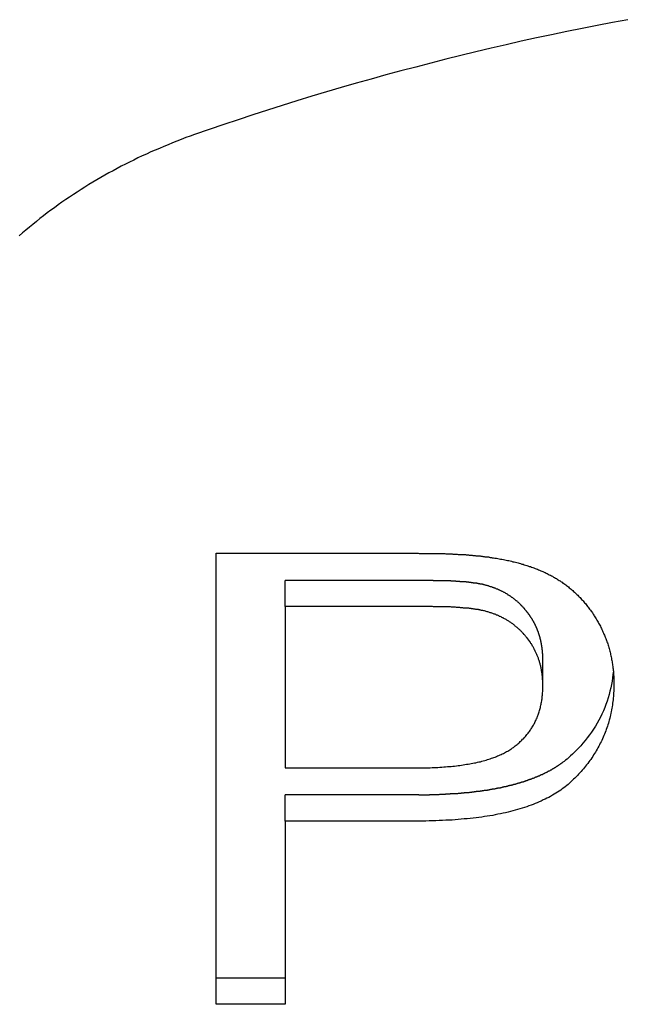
# Model space of a CAD drawing. Extents: x 1107 to 4046, y 937 to 3355.
# Tile 223 of 256: x 2182.56 to 2184.88, y 1794.43 to 1798.21. Entities that reach past the tile are written whole.
import ezdxf

# ---------------------------------------------------------------- set-up
doc = ezdxf.new("R2010")
doc.units = 0
doc.layers.add('KF_VIDA_L___C_REAR', color=7, linetype='CONTINUOUS')

# ---------------------------------------------------------------- blocks, each defined once
blk = doc.blocks.new('KF_VIDA_L___C_REAR')
at = {"layer": 'KF_VIDA_L___C_REAR'}
for p, q in [((-3.667683, 105.218515), (-3.667683, 106.950566)), ((-3.667683, 106.950566), (-2.91311, 106.950566)), ((-2.890244, 106.845941), (-3.402439, 106.845941)), ((-3.402439, 106.745941), (-3.402439, 106.845941)), ((-2.890244, 106.745941), (-3.402439, 106.745941)), ((-3.402439, 106.745941), (-3.402439, 106.126785)), ((-2.41311, 106.442304), (-2.41311, 106.542304)), ((-3.402439, 106.126785), (-2.885671, 106.126785)), ((-3.402439, 105.92216), (-3.402439, 106.02216)), ((-2.888719, 106.02216), (-3.402439, 106.02216)), ((-3.402439, 105.92216), (-3.402439, 105.218515)), ((-2.888719, 105.92216), (-3.402439, 105.92216)), ((-3.402439, 105.318515), (-3.667683, 105.318515)), ((-3.402439, 105.218515), (-3.667683, 105.218515))]:
    blk.add_line(p, q, dxfattribs=at)
for points in [[(-2.08672, 108.999, 0), (-2.14542, 108.988, 0), (-2.20405, 108.977, 0), (-2.26259, 108.965, 0), (-2.32106, 108.953, 0), (-2.37943, 108.941, 0), (-2.43773, 108.929, 0), (-2.49593, 108.916, 0), (-2.55405, 108.903, 0), (-2.61207, 108.889, 0), (-2.67, 108.875, 0), (-2.72784, 108.861, 0), (-2.78557, 108.847, 0), (-2.8432, 108.832, 0), (-2.90074, 108.817, 0), (-2.95816, 108.802, 0), (-3.01548, 108.787, 0), (-3.07269, 108.771, 0), (-3.1298, 108.755, 0), (-3.18678, 108.738, 0), (-3.24366, 108.722, 0), (-3.30041, 108.705, 0), (-3.35705, 108.687, 0), (-3.41356, 108.67, 0), (-3.46996, 108.652, 0), (-3.52622, 108.634, 0), (-3.58236, 108.615, 0), (-3.63837, 108.596, 0), (-3.69425, 108.577, 0), (-3.75, 108.558, 0)], [(-3.75, 108.558, 0), (-3.76715, 108.552, 0), (-3.78424, 108.546, 0), (-3.80126, 108.539, 0), (-3.81821, 108.533, 0), (-3.83509, 108.526, 0), (-3.8519, 108.519, 0), (-3.86863, 108.512, 0), (-3.88529, 108.505, 0), (-3.90188, 108.498, 0), (-3.91838, 108.491, 0), (-3.93481, 108.483, 0), (-3.95116, 108.476, 0), (-3.96742, 108.468, 0), (-3.98361, 108.46, 0), (-3.9997, 108.452, 0), (-4.01572, 108.444, 0), (-4.03164, 108.436, 0), (-4.04748, 108.428, 0), (-4.06322, 108.419, 0), (-4.07888, 108.411, 0), (-4.09444, 108.402, 0), (-4.10991, 108.393, 0), (-4.12528, 108.384, 0), (-4.14056, 108.375, 0), (-4.15574, 108.366, 0), (-4.17082, 108.356, 0), (-4.1858, 108.347, 0), (-4.20067, 108.337, 0), (-4.21545, 108.328, 0), (-4.23012, 108.318, 0), (-4.24468, 108.308, 0), (-4.25914, 108.298, 0), (-4.27348, 108.288, 0), (-4.28772, 108.277, 0), (-4.30185, 108.267, 0), (-4.31587, 108.257, 0), (-4.32977, 108.246, 0), (-4.34356, 108.235, 0), (-4.35723, 108.224, 0), (-4.37079, 108.213, 0), (-4.38423, 108.202, 0), (-4.39755, 108.191, 0), (-4.41075, 108.18, 0), (-4.42383, 108.169, 0)], [(-2.91311, 106.951, 0), (-2.90892, 106.951, 0), (-2.90474, 106.951, 0), (-2.90059, 106.951, 0), (-2.89646, 106.951, 0), (-2.89235, 106.951, 0), (-2.88826, 106.95, 0), (-2.88419, 106.95, 0), (-2.88015, 106.95, 0), (-2.87612, 106.95, 0), (-2.87212, 106.95, 0), (-2.86813, 106.95, 0), (-2.86417, 106.95, 0), (-2.86023, 106.95, 0), (-2.8563, 106.95, 0), (-2.8524, 106.95, 0), (-2.84852, 106.95, 0), (-2.84467, 106.95, 0), (-2.84083, 106.95, 0), (-2.83701, 106.95, 0), (-2.83322, 106.95, 0), (-2.82944, 106.95, 0), (-2.82569, 106.95, 0), (-2.82195, 106.95, 0), (-2.81824, 106.949, 0), (-2.81455, 106.949, 0), (-2.81088, 106.949, 0), (-2.80723, 106.949, 0), (-2.8036, 106.949, 0), (-2.8, 106.949, 0), (-2.79641, 106.949, 0), (-2.79285, 106.949, 0), (-2.7893, 106.949, 0), (-2.78578, 106.948, 0), (-2.78228, 106.948, 0), (-2.77879, 106.948, 0), (-2.77533, 106.948, 0), (-2.77189, 106.948, 0), (-2.76848, 106.948, 0), (-2.76508, 106.948, 0), (-2.7617, 106.948, 0), (-2.75835, 106.947, 0), (-2.75501, 106.947, 0), (-2.7517, 106.947, 0), (-2.7484, 106.947, 0), (-2.74513, 106.947, 0), (-2.74188, 106.947, 0), (-2.73865, 106.946, 0), (-2.73544, 106.946, 0), (-2.73225, 106.946, 0), (-2.72908, 106.946, 0), (-2.72594, 106.946, 0), (-2.72281, 106.945, 0), (-2.71971, 106.945, 0), (-2.71662, 106.945, 0), (-2.71356, 106.945, 0), (-2.71052, 106.945, 0), (-2.7075, 106.944, 0), (-2.7045, 106.944, 0), (-2.70152, 106.944, 0), (-2.69856, 106.944, 0), (-2.69563, 106.943, 0), (-2.69271, 106.943, 0), (-2.68982, 106.943, 0), (-2.68694, 106.943, 0), (-2.68409, 106.943, 0), (-2.68126, 106.942, 0), (-2.67844, 106.942, 0), (-2.67565, 106.942, 0), (-2.67288, 106.942, 0), (-2.67014, 106.941, 0), (-2.66741, 106.941, 0), (-2.6647, 106.941, 0), (-2.66202, 106.94, 0), (-2.65935, 106.94, 0), (-2.65671, 106.94, 0), (-2.65409, 106.94, 0), (-2.65148, 106.939, 0), (-2.6489, 106.939, 0), (-2.64634, 106.939, 0), (-2.6438, 106.938, 0), (-2.64129, 106.938, 0), (-2.63879, 106.938, 0), (-2.63631, 106.937, 0), (-2.63386, 106.937, 0), (-2.63142, 106.937, 0), (-2.62901, 106.937, 0), (-2.62662, 106.936, 0), (-2.62425, 106.936, 0), (-2.62189, 106.936, 0), (-2.61957, 106.935, 0), (-2.61726, 106.935, 0), (-2.61497, 106.934, 0), (-2.6127, 106.934, 0), (-2.61046, 106.934, 0), (-2.60823, 106.933, 0)], [(-2.60823, 106.933, 0), (-2.60267, 106.933, 0), (-2.59714, 106.932, 0), (-2.59165, 106.931, 0), (-2.58619, 106.93, 0), (-2.58077, 106.929, 0), (-2.57538, 106.928, 0), (-2.57002, 106.927, 0), (-2.5647, 106.926, 0), (-2.55942, 106.925, 0), (-2.55417, 106.924, 0), (-2.54895, 106.923, 0), (-2.54377, 106.922, 0), (-2.53863, 106.921, 0), (-2.53352, 106.92, 0), (-2.52844, 106.918, 0), (-2.5234, 106.917, 0), (-2.51839, 106.916, 0), (-2.51342, 106.915, 0), (-2.50848, 106.913, 0), (-2.50358, 106.912, 0), (-2.49871, 106.911, 0), (-2.49388, 106.909, 0), (-2.48908, 106.908, 0), (-2.48432, 106.906, 0), (-2.47959, 106.905, 0), (-2.47489, 106.903, 0), (-2.47024, 106.902, 0), (-2.46561, 106.9, 0), (-2.46102, 106.899, 0), (-2.45647, 106.897, 0), (-2.45194, 106.896, 0), (-2.44746, 106.894, 0), (-2.44301, 106.892, 0), (-2.43859, 106.891, 0), (-2.43421, 106.889, 0), (-2.42986, 106.887, 0), (-2.42555, 106.885, 0), (-2.42127, 106.883, 0), (-2.41703, 106.882, 0), (-2.41282, 106.88, 0), (-2.40865, 106.878, 0), (-2.40451, 106.876, 0), (-2.40041, 106.874, 0), (-2.39634, 106.872, 0), (-2.3923, 106.87, 0), (-2.3883, 106.868, 0), (-2.38434, 106.866, 0), (-2.38041, 106.864, 0), (-2.37651, 106.862, 0), (-2.37265, 106.859, 0), (-2.36883, 106.857, 0), (-2.36504, 106.855, 0), (-2.36128, 106.853, 0), (-2.35755, 106.851, 0), (-2.35386, 106.848, 0), (-2.35019, 106.846, 0), (-2.34654, 106.844, 0), (-2.34292, 106.841, 0), (-2.33933, 106.839, 0), (-2.33577, 106.836, 0), (-2.33224, 106.834, 0), (-2.32873, 106.831, 0), (-2.32525, 106.829, 0), (-2.32179, 106.826, 0), (-2.31837, 106.824, 0), (-2.31497, 106.821, 0), (-2.31159, 106.818, 0), (-2.30825, 106.815, 0), (-2.30493, 106.813, 0), (-2.30164, 106.81, 0), (-2.29837, 106.807, 0), (-2.29514, 106.804, 0), (-2.29193, 106.801, 0), (-2.28874, 106.798, 0), (-2.28559, 106.795, 0), (-2.28246, 106.792, 0), (-2.27936, 106.789, 0), (-2.27628, 106.786, 0), (-2.27324, 106.783, 0), (-2.27022, 106.78, 0), (-2.26722, 106.777, 0), (-2.26426, 106.773, 0), (-2.26132, 106.77, 0), (-2.25841, 106.767, 0), (-2.25552, 106.764, 0), (-2.25267, 106.76, 0), (-2.24984, 106.757, 0), (-2.24703, 106.753, 0), (-2.24426, 106.75, 0), (-2.24151, 106.746, 0), (-2.23879, 106.743, 0), (-2.23609, 106.739, 0), (-2.23342, 106.736, 0), (-2.23078, 106.732, 0), (-2.22817, 106.728, 0), (-2.22559, 106.725, 0), (-2.22303, 106.721, 0), (-2.2205, 106.717, 0), (-2.21799, 106.713, 0), (-2.21551, 106.71, 0), (-2.21306, 106.706, 0), (-2.21064, 106.702, 0), (-2.20824, 106.698, 0), (-2.20588, 106.694, 0), (-2.20353, 106.69, 0), (-2.20122, 106.686, 0), (-2.19894, 106.682, 0), (-2.1967, 106.678, 0), (-2.19451, 106.674, 0), (-2.19236, 106.67, 0), (-2.19026, 106.665, 0), (-2.1882, 106.661, 0), (-2.18618, 106.657, 0), (-2.1842, 106.653, 0), (-2.18227, 106.649, 0), (-2.18038, 106.644, 0), (-2.17854, 106.64, 0), (-2.17673, 106.636, 0), (-2.17498, 106.632, 0), (-2.17326, 106.628, 0), (-2.17159, 106.623, 0), (-2.16996, 106.619, 0), (-2.16838, 106.615, 0), (-2.16684, 106.61, 0), (-2.16534, 106.606, 0), (-2.16388, 106.602, 0), (-2.16247, 106.597, 0), (-2.1611, 106.593, 0), (-2.15978, 106.588, 0), (-2.1585, 106.584, 0), (-2.15726, 106.58, 0), (-2.15607, 106.575, 0), (-2.15492, 106.571, 0), (-2.15381, 106.566, 0), (-2.15275, 106.562, 0), (-2.15173, 106.557, 0), (-2.15075, 106.553, 0), (-2.14982, 106.548, 0), (-2.14893, 106.543, 0), (-2.14808, 106.539, 0), (-2.14728, 106.534, 0), (-2.14652, 106.53, 0), (-2.1458, 106.525, 0), (-2.14513, 106.52, 0), (-2.1445, 106.516, 0), (-2.14391, 106.511, 0), (-2.14337, 106.506, 0), (-2.14287, 106.502, 0), (-2.14241, 106.497, 0), (-2.142, 106.492, 0), (-2.14163, 106.487, 0), (-2.14131, 106.483, 0), (-2.14103, 106.478, 0), (-2.14079, 106.473, 0), (-2.14059, 106.468, 0), (-2.14044, 106.463, 0), (-2.14033, 106.459, 0), (-2.14027, 106.454, 0), (-2.14024, 106.449, 0)], [(-2.64329, 106.83, 0), (-2.64433, 106.83, 0), (-2.64537, 106.831, 0), (-2.64642, 106.831, 0), (-2.64749, 106.831, 0), (-2.64856, 106.831, 0), (-2.64964, 106.832, 0), (-2.65072, 106.832, 0), (-2.65182, 106.832, 0), (-2.65292, 106.832, 0), (-2.65404, 106.832, 0), (-2.65516, 106.833, 0), (-2.65628, 106.833, 0), (-2.65742, 106.833, 0), (-2.65856, 106.833, 0), (-2.65971, 106.833, 0), (-2.66087, 106.834, 0), (-2.66203, 106.834, 0), (-2.6632, 106.834, 0), (-2.66438, 106.834, 0), (-2.66556, 106.834, 0), (-2.66675, 106.835, 0), (-2.66794, 106.835, 0), (-2.66914, 106.835, 0), (-2.67035, 106.835, 0), (-2.67156, 106.835, 0), (-2.67278, 106.836, 0), (-2.674, 106.836, 0), (-2.67523, 106.836, 0), (-2.67646, 106.836, 0), (-2.6777, 106.836, 0), (-2.67894, 106.836, 0), (-2.68019, 106.837, 0), (-2.68144, 106.837, 0), (-2.68269, 106.837, 0), (-2.68395, 106.837, 0), (-2.68522, 106.837, 0), (-2.68648, 106.837, 0), (-2.68775, 106.838, 0), (-2.68902, 106.838, 0), (-2.6903, 106.838, 0), (-2.69158, 106.838, 0), (-2.69286, 106.838, 0), (-2.69414, 106.838, 0), (-2.69543, 106.838, 0), (-2.69672, 106.839, 0), (-2.69801, 106.839, 0), (-2.6993, 106.839, 0), (-2.7006, 106.839, 0), (-2.7019, 106.839, 0), (-2.70319, 106.839, 0), (-2.70449, 106.839, 0), (-2.70579, 106.839, 0), (-2.7071, 106.84, 0), (-2.7084, 106.84, 0), (-2.7097, 106.84, 0), (-2.71101, 106.84, 0), (-2.71231, 106.84, 0), (-2.71361, 106.84, 0), (-2.71492, 106.84, 0), (-2.71622, 106.84, 0), (-2.71753, 106.84, 0), (-2.71883, 106.841, 0), (-2.72014, 106.841, 0), (-2.72144, 106.841, 0), (-2.72274, 106.841, 0), (-2.72404, 106.841, 0), (-2.72534, 106.841, 0), (-2.72664, 106.841, 0), (-2.72794, 106.841, 0), (-2.72923, 106.841, 0), (-2.73052, 106.841, 0), (-2.73181, 106.842, 0), (-2.7331, 106.842, 0), (-2.73439, 106.842, 0), (-2.73567, 106.842, 0), (-2.73695, 106.842, 0), (-2.73823, 106.842, 0), (-2.73951, 106.842, 0), (-2.74079, 106.842, 0), (-2.74207, 106.842, 0), (-2.74336, 106.842, 0), (-2.74465, 106.842, 0), (-2.74594, 106.842, 0), (-2.74723, 106.843, 0), (-2.74853, 106.843, 0), (-2.74983, 106.843, 0), (-2.75113, 106.843, 0), (-2.75244, 106.843, 0), (-2.75375, 106.843, 0), (-2.75506, 106.843, 0), (-2.75637, 106.843, 0), (-2.75768, 106.843, 0), (-2.759, 106.843, 0), (-2.76032, 106.843, 0), (-2.76164, 106.843, 0), (-2.76296, 106.843, 0), (-2.76429, 106.843, 0), (-2.76561, 106.843, 0), (-2.76694, 106.844, 0), (-2.76827, 106.844, 0), (-2.76961, 106.844, 0), (-2.77094, 106.844, 0), (-2.77228, 106.844, 0), (-2.77362, 106.844, 0), (-2.77496, 106.844, 0), (-2.7763, 106.844, 0), (-2.77764, 106.844, 0), (-2.77898, 106.844, 0), (-2.78033, 106.844, 0), (-2.78168, 106.844, 0), (-2.78302, 106.844, 0), (-2.78437, 106.844, 0), (-2.78572, 106.844, 0), (-2.78708, 106.844, 0), (-2.78843, 106.844, 0), (-2.78978, 106.844, 0), (-2.79114, 106.844, 0), (-2.79249, 106.845, 0), (-2.79385, 106.845, 0), (-2.79521, 106.845, 0), (-2.79657, 106.845, 0), (-2.79792, 106.845, 0), (-2.79928, 106.845, 0), (-2.80064, 106.845, 0), (-2.802, 106.845, 0), (-2.80337, 106.845, 0), (-2.80473, 106.845, 0), (-2.80609, 106.845, 0), (-2.80745, 106.845, 0), (-2.80881, 106.845, 0), (-2.81018, 106.845, 0), (-2.81154, 106.845, 0), (-2.8129, 106.845, 0), (-2.81426, 106.845, 0), (-2.81563, 106.845, 0), (-2.81699, 106.845, 0), (-2.81835, 106.845, 0), (-2.81971, 106.845, 0), (-2.82108, 106.845, 0), (-2.82244, 106.845, 0), (-2.8238, 106.845, 0), (-2.82516, 106.845, 0), (-2.82652, 106.845, 0), (-2.82788, 106.845, 0), (-2.82924, 106.845, 0), (-2.8306, 106.845, 0), (-2.83196, 106.845, 0), (-2.83332, 106.845, 0), (-2.83467, 106.846, 0), (-2.83603, 106.846, 0), (-2.83738, 106.846, 0), (-2.83874, 106.846, 0), (-2.84009, 106.846, 0), (-2.84144, 106.846, 0), (-2.8428, 106.846, 0), (-2.84415, 106.846, 0), (-2.84549, 106.846, 0), (-2.84684, 106.846, 0), (-2.84819, 106.846, 0), (-2.84953, 106.846, 0), (-2.85088, 106.846, 0), (-2.85222, 106.846, 0), (-2.85356, 106.846, 0), (-2.8549, 106.846, 0), (-2.85623, 106.846, 0), (-2.85757, 106.846, 0), (-2.8589, 106.846, 0), (-2.86023, 106.846, 0), (-2.86156, 106.846, 0), (-2.86289, 106.846, 0), (-2.86422, 106.846, 0), (-2.86554, 106.846, 0), (-2.86687, 106.846, 0), (-2.86818, 106.846, 0), (-2.8695, 106.846, 0), (-2.87082, 106.846, 0), (-2.87213, 106.846, 0), (-2.87344, 106.846, 0), (-2.87475, 106.846, 0), (-2.87606, 106.846, 0), (-2.87736, 106.846, 0), (-2.87866, 106.846, 0), (-2.87996, 106.846, 0), (-2.88125, 106.846, 0), (-2.88255, 106.846, 0), (-2.88384, 106.846, 0), (-2.88512, 106.846, 0), (-2.88641, 106.846, 0), (-2.88769, 106.846, 0), (-2.88897, 106.846, 0), (-2.89024, 106.846, 0)], [(-2.41311, 106.542, 0), (-2.41311, 106.543, 0), (-2.41311, 106.544, 0), (-2.41312, 106.545, 0), (-2.41313, 106.546, 0), (-2.41314, 106.547, 0), (-2.41315, 106.548, 0), (-2.41316, 106.549, 0), (-2.41318, 106.55, 0), (-2.4132, 106.55, 0), (-2.41322, 106.551, 0), (-2.41325, 106.552, 0), (-2.41327, 106.553, 0), (-2.4133, 106.554, 0), (-2.41333, 106.555, 0), (-2.41336, 106.556, 0), (-2.4134, 106.557, 0), (-2.41344, 106.558, 0), (-2.41348, 106.559, 0), (-2.41352, 106.56, 0), (-2.41356, 106.56, 0), (-2.41361, 106.561, 0), (-2.41366, 106.562, 0), (-2.41371, 106.563, 0), (-2.41377, 106.564, 0), (-2.41382, 106.565, 0), (-2.41388, 106.566, 0), (-2.41394, 106.567, 0), (-2.41401, 106.568, 0), (-2.41407, 106.569, 0), (-2.41414, 106.569, 0), (-2.41421, 106.57, 0), (-2.41429, 106.571, 0), (-2.41436, 106.572, 0), (-2.41444, 106.573, 0), (-2.41452, 106.574, 0), (-2.41461, 106.575, 0), (-2.41469, 106.576, 0), (-2.41478, 106.577, 0), (-2.41487, 106.578, 0), (-2.41496, 106.578, 0), (-2.41506, 106.579, 0), (-2.41516, 106.58, 0), (-2.41526, 106.581, 0), (-2.41536, 106.582, 0), (-2.41547, 106.583, 0), (-2.41558, 106.584, 0), (-2.41569, 106.585, 0), (-2.4158, 106.586, 0), (-2.41592, 106.587, 0), (-2.41604, 106.587, 0), (-2.41616, 106.588, 0), (-2.41628, 106.589, 0), (-2.41641, 106.59, 0), (-2.41654, 106.591, 0), (-2.41667, 106.592, 0), (-2.41681, 106.593, 0), (-2.41694, 106.594, 0), (-2.41708, 106.595, 0), (-2.41723, 106.596, 0), (-2.41737, 106.596, 0), (-2.41752, 106.597, 0), (-2.41767, 106.598, 0), (-2.41782, 106.599, 0), (-2.41798, 106.6, 0), (-2.41814, 106.601, 0), (-2.4183, 106.602, 0), (-2.41846, 106.603, 0), (-2.41863, 106.604, 0), (-2.4188, 106.604, 0), (-2.41897, 106.605, 0), (-2.41914, 106.606, 0), (-2.41932, 106.607, 0), (-2.4195, 106.608, 0), (-2.41968, 106.609, 0), (-2.41987, 106.61, 0), (-2.42006, 106.611, 0), (-2.42025, 106.612, 0), (-2.42044, 106.613, 0), (-2.42064, 106.613, 0), (-2.42084, 106.614, 0), (-2.42104, 106.615, 0), (-2.42125, 106.616, 0), (-2.42146, 106.617, 0), (-2.42167, 106.618, 0), (-2.42188, 106.619, 0), (-2.4221, 106.62, 0), (-2.42232, 106.62, 0), (-2.42254, 106.621, 0), (-2.42277, 106.622, 0), (-2.42299, 106.623, 0), (-2.42322, 106.624, 0), (-2.42346, 106.625, 0), (-2.42369, 106.626, 0), (-2.42393, 106.627, 0), (-2.42418, 106.628, 0), (-2.42442, 106.628, 0), (-2.42467, 106.629, 0), (-2.42492, 106.63, 0), (-2.42518, 106.631, 0), (-2.42543, 106.632, 0), (-2.42569, 106.633, 0), (-2.42596, 106.634, 0), (-2.42622, 106.635, 0), (-2.42649, 106.635, 0), (-2.42676, 106.636, 0), (-2.42704, 106.637, 0), (-2.42732, 106.638, 0), (-2.4276, 106.639, 0), (-2.42788, 106.64, 0), (-2.42816, 106.641, 0), (-2.42845, 106.642, 0), (-2.42874, 106.642, 0), (-2.42904, 106.643, 0), (-2.42934, 106.644, 0), (-2.42964, 106.645, 0), (-2.42994, 106.646, 0), (-2.43024, 106.647, 0), (-2.43055, 106.648, 0), (-2.43086, 106.648, 0), (-2.43118, 106.649, 0), (-2.4315, 106.65, 0), (-2.43182, 106.651, 0), (-2.43214, 106.652, 0), (-2.43246, 106.653, 0), (-2.43279, 106.654, 0), (-2.43313, 106.654, 0), (-2.43346, 106.655, 0), (-2.4338, 106.656, 0), (-2.43414, 106.657, 0), (-2.43448, 106.658, 0), (-2.43483, 106.659, 0), (-2.43517, 106.66, 0), (-2.43553, 106.66, 0), (-2.43588, 106.661, 0), (-2.43624, 106.662, 0), (-2.4366, 106.663, 0), (-2.43696, 106.664, 0), (-2.43733, 106.665, 0), (-2.4377, 106.665, 0), (-2.43807, 106.666, 0), (-2.43844, 106.667, 0), (-2.43882, 106.668, 0), (-2.4392, 106.669, 0), (-2.43959, 106.67, 0), (-2.43997, 106.67, 0), (-2.44036, 106.671, 0), (-2.44075, 106.672, 0), (-2.44115, 106.673, 0), (-2.44155, 106.674, 0), (-2.44195, 106.675, 0), (-2.44235, 106.675, 0), (-2.44276, 106.676, 0), (-2.44317, 106.677, 0), (-2.44358, 106.678, 0), (-2.444, 106.679, 0), (-2.44442, 106.68, 0), (-2.44484, 106.68, 0), (-2.44527, 106.681, 0), (-2.44569, 106.682, 0), (-2.44612, 106.683, 0), (-2.44656, 106.684, 0), (-2.44699, 106.684, 0), (-2.44743, 106.685, 0), (-2.44788, 106.686, 0), (-2.44832, 106.687, 0), (-2.44877, 106.688, 0), (-2.44922, 106.689, 0), (-2.44968, 106.689, 0), (-2.45013, 106.69, 0), (-2.45059, 106.691, 0), (-2.45106, 106.692, 0), (-2.45152, 106.693, 0), (-2.45199, 106.693, 0), (-2.45247, 106.694, 0), (-2.45294, 106.695, 0), (-2.45342, 106.696, 0), (-2.4539, 106.697, 0), (-2.45439, 106.697, 0), (-2.45487, 106.698, 0), (-2.45536, 106.699, 0), (-2.45586, 106.7, 0), (-2.45635, 106.701, 0), (-2.45685, 106.701, 0), (-2.45736, 106.702, 0), (-2.45786, 106.703, 0), (-2.45837, 106.704, 0), (-2.45888, 106.704, 0), (-2.4594, 106.705, 0), (-2.45992, 106.706, 0), (-2.46044, 106.707, 0), (-2.46096, 106.708, 0), (-2.46149, 106.708, 0), (-2.46202, 106.709, 0), (-2.46255, 106.71, 0), (-2.46309, 106.711, 0), (-2.46363, 106.712, 0), (-2.46417, 106.712, 0), (-2.46471, 106.713, 0), (-2.46526, 106.714, 0), (-2.46582, 106.715, 0), (-2.4664, 106.715, 0), (-2.467, 106.716, 0), (-2.4676, 106.717, 0), (-2.46823, 106.718, 0), (-2.46887, 106.719, 0), (-2.46952, 106.72, 0), (-2.47019, 106.721, 0), (-2.47088, 106.721, 0), (-2.47158, 106.722, 0), (-2.4723, 106.723, 0), (-2.47304, 106.724, 0), (-2.47379, 106.725, 0), (-2.47456, 106.726, 0), (-2.47534, 106.727, 0), (-2.47614, 106.728, 0), (-2.47696, 106.729, 0), (-2.47779, 106.73, 0), (-2.47864, 106.731, 0), (-2.47951, 106.732, 0), (-2.48039, 106.733, 0), (-2.48129, 106.734, 0), (-2.48221, 106.735, 0), (-2.48314, 106.737, 0), (-2.48409, 106.738, 0), (-2.48506, 106.739, 0), (-2.48604, 106.74, 0), (-2.48705, 106.741, 0), (-2.48807, 106.742, 0), (-2.4891, 106.743, 0), (-2.49016, 106.744, 0), (-2.49123, 106.745, 0), (-2.49232, 106.747, 0), (-2.49343, 106.748, 0), (-2.49455, 106.749, 0), (-2.4957, 106.75, 0), (-2.49686, 106.751, 0), (-2.49804, 106.752, 0), (-2.49923, 106.754, 0), (-2.50045, 106.755, 0), (-2.50168, 106.756, 0), (-2.50294, 106.757, 0), (-2.50421, 106.758, 0), (-2.5055, 106.76, 0), (-2.5068, 106.761, 0), (-2.50813, 106.762, 0), (-2.50947, 106.763, 0), (-2.51084, 106.764, 0), (-2.51222, 106.766, 0), (-2.51362, 106.767, 0), (-2.51504, 106.768, 0), (-2.51648, 106.769, 0), (-2.51794, 106.77, 0), (-2.51942, 106.772, 0), (-2.52092, 106.773, 0), (-2.52244, 106.774, 0), (-2.52397, 106.775, 0), (-2.52553, 106.776, 0), (-2.5271, 106.777, 0), (-2.5287, 106.779, 0), (-2.53031, 106.78, 0), (-2.53195, 106.781, 0), (-2.5336, 106.782, 0), (-2.53528, 106.783, 0), (-2.53697, 106.785, 0), (-2.53869, 106.786, 0), (-2.54042, 106.787, 0), (-2.54217, 106.788, 0), (-2.54393, 106.789, 0), (-2.54569, 106.79, 0), (-2.54746, 106.791, 0), (-2.54924, 106.793, 0), (-2.55103, 106.794, 0), (-2.55283, 106.795, 0), (-2.55463, 106.796, 0), (-2.55644, 106.797, 0), (-2.55826, 106.798, 0), (-2.56008, 106.799, 0), (-2.56192, 106.8, 0), (-2.56376, 106.801, 0), (-2.56561, 106.802, 0), (-2.56746, 106.803, 0), (-2.56933, 106.804, 0), (-2.5712, 106.805, 0), (-2.57308, 106.806, 0), (-2.57496, 106.806, 0), (-2.57685, 106.807, 0), (-2.57875, 106.808, 0), (-2.58066, 106.809, 0), (-2.58258, 106.81, 0), (-2.5845, 106.811, 0), (-2.58643, 106.812, 0), (-2.58837, 106.813, 0), (-2.59031, 106.813, 0), (-2.59226, 106.814, 0), (-2.59422, 106.815, 0), (-2.59618, 106.816, 0), (-2.59816, 106.816, 0), (-2.60014, 106.817, 0), (-2.60212, 106.818, 0), (-2.60412, 106.819, 0), (-2.60612, 106.819, 0), (-2.60812, 106.82, 0), (-2.61014, 106.821, 0), (-2.61216, 106.821, 0), (-2.61419, 106.822, 0), (-2.61622, 106.823, 0), (-2.61826, 106.823, 0), (-2.62031, 106.824, 0), (-2.62237, 106.825, 0), (-2.62443, 106.825, 0), (-2.6265, 106.826, 0), (-2.62858, 106.826, 0), (-2.63066, 106.827, 0), (-2.63275, 106.828, 0), (-2.63484, 106.828, 0), (-2.63695, 106.829, 0), (-2.63905, 106.829, 0), (-2.64117, 106.83, 0), (-2.64329, 106.83, 0)], [(-2.64329, 106.73, 0), (-2.64472, 106.73, 0), (-2.64617, 106.731, 0), (-2.64764, 106.731, 0), (-2.64914, 106.731, 0), (-2.65067, 106.732, 0), (-2.65221, 106.732, 0), (-2.65379, 106.732, 0), (-2.65539, 106.733, 0), (-2.65701, 106.733, 0), (-2.65866, 106.733, 0), (-2.66034, 106.734, 0), (-2.66204, 106.734, 0), (-2.66376, 106.734, 0), (-2.66551, 106.734, 0), (-2.66729, 106.735, 0), (-2.66909, 106.735, 0), (-2.67091, 106.735, 0), (-2.67276, 106.736, 0), (-2.67463, 106.736, 0), (-2.67653, 106.736, 0), (-2.67846, 106.736, 0), (-2.68041, 106.737, 0), (-2.68238, 106.737, 0), (-2.68438, 106.737, 0), (-2.68641, 106.737, 0), (-2.68846, 106.738, 0), (-2.69053, 106.738, 0), (-2.69263, 106.738, 0), (-2.69475, 106.738, 0), (-2.6969, 106.739, 0), (-2.69908, 106.739, 0), (-2.70128, 106.739, 0), (-2.7035, 106.739, 0), (-2.70575, 106.739, 0), (-2.70803, 106.74, 0), (-2.71033, 106.74, 0), (-2.71265, 106.74, 0), (-2.715, 106.74, 0), (-2.71737, 106.74, 0), (-2.71977, 106.741, 0), (-2.7222, 106.741, 0), (-2.72465, 106.741, 0), (-2.72712, 106.741, 0), (-2.72962, 106.741, 0), (-2.73215, 106.742, 0), (-2.7347, 106.742, 0), (-2.73727, 106.742, 0), (-2.73987, 106.742, 0), (-2.74249, 106.742, 0), (-2.74514, 106.742, 0), (-2.74782, 106.743, 0), (-2.75052, 106.743, 0), (-2.75324, 106.743, 0), (-2.75599, 106.743, 0), (-2.75877, 106.743, 0), (-2.76157, 106.743, 0), (-2.76439, 106.743, 0), (-2.76724, 106.744, 0), (-2.77011, 106.744, 0), (-2.77301, 106.744, 0), (-2.77594, 106.744, 0), (-2.77889, 106.744, 0), (-2.78186, 106.744, 0), (-2.78486, 106.744, 0), (-2.78789, 106.744, 0), (-2.79094, 106.744, 0), (-2.79401, 106.745, 0), (-2.79711, 106.745, 0), (-2.80023, 106.745, 0), (-2.80338, 106.745, 0), (-2.80656, 106.745, 0), (-2.80976, 106.745, 0), (-2.81298, 106.745, 0), (-2.81623, 106.745, 0), (-2.81951, 106.745, 0), (-2.8228, 106.745, 0), (-2.82613, 106.745, 0), (-2.82948, 106.745, 0), (-2.83285, 106.745, 0), (-2.83625, 106.746, 0), (-2.83968, 106.746, 0), (-2.84313, 106.746, 0), (-2.8466, 106.746, 0), (-2.8501, 106.746, 0), (-2.85362, 106.746, 0), (-2.85717, 106.746, 0), (-2.86075, 106.746, 0), (-2.86435, 106.746, 0), (-2.86797, 106.746, 0), (-2.87162, 106.746, 0), (-2.8753, 106.746, 0), (-2.879, 106.746, 0), (-2.88272, 106.746, 0), (-2.88647, 106.746, 0), (-2.89024, 106.746, 0)], [(-2.41311, 106.442, 0), (-2.41313, 106.446, 0), (-2.41317, 106.449, 0), (-2.41325, 106.452, 0), (-2.41336, 106.456, 0), (-2.4135, 106.459, 0), (-2.41367, 106.462, 0), (-2.41388, 106.466, 0), (-2.41411, 106.469, 0), (-2.41438, 106.472, 0), (-2.41468, 106.476, 0), (-2.41501, 106.479, 0), (-2.41537, 106.482, 0), (-2.41576, 106.485, 0), (-2.41618, 106.489, 0), (-2.41664, 106.492, 0), (-2.41713, 106.495, 0), (-2.41764, 106.498, 0), (-2.41819, 106.501, 0), (-2.41877, 106.504, 0), (-2.41939, 106.507, 0), (-2.42003, 106.511, 0), (-2.4207, 106.514, 0), (-2.42141, 106.517, 0), (-2.42215, 106.52, 0), (-2.42292, 106.523, 0), (-2.42372, 106.526, 0), (-2.42455, 106.529, 0), (-2.42541, 106.532, 0), (-2.4263, 106.535, 0), (-2.42723, 106.538, 0), (-2.42819, 106.541, 0), (-2.42918, 106.544, 0), (-2.43019, 106.547, 0), (-2.43125, 106.55, 0), (-2.43233, 106.552, 0), (-2.43344, 106.555, 0), (-2.43459, 106.558, 0), (-2.43576, 106.561, 0), (-2.43697, 106.564, 0), (-2.43821, 106.567, 0), (-2.43948, 106.569, 0), (-2.44079, 106.572, 0), (-2.44212, 106.575, 0), (-2.44348, 106.578, 0), (-2.44488, 106.58, 0), (-2.44631, 106.583, 0), (-2.44777, 106.586, 0), (-2.44926, 106.589, 0), (-2.45078, 106.591, 0), (-2.45233, 106.594, 0), (-2.45392, 106.597, 0), (-2.45553, 106.599, 0), (-2.45718, 106.602, 0), (-2.45886, 106.604, 0), (-2.46057, 106.607, 0), (-2.46231, 106.61, 0), (-2.46408, 106.612, 0), (-2.46589, 106.615, 0), (-2.46772, 106.617, 0), (-2.46959, 106.62, 0), (-2.47149, 106.622, 0), (-2.47342, 106.625, 0), (-2.47538, 106.627, 0), (-2.47737, 106.63, 0), (-2.47938, 106.632, 0), (-2.48142, 106.634, 0), (-2.48347, 106.637, 0), (-2.48554, 106.639, 0), (-2.48763, 106.642, 0), (-2.48975, 106.644, 0), (-2.49188, 106.646, 0), (-2.49403, 106.648, 0), (-2.4962, 106.651, 0), (-2.4984, 106.653, 0), (-2.50061, 106.655, 0), (-2.50284, 106.657, 0), (-2.5051, 106.659, 0), (-2.50737, 106.661, 0), (-2.50966, 106.663, 0), (-2.51198, 106.665, 0), (-2.51431, 106.667, 0), (-2.51666, 106.669, 0), (-2.51904, 106.671, 0), (-2.52143, 106.673, 0), (-2.52384, 106.675, 0), (-2.52628, 106.677, 0), (-2.52873, 106.679, 0), (-2.5312, 106.68, 0), (-2.5337, 106.682, 0), (-2.53621, 106.684, 0), (-2.53874, 106.686, 0), (-2.5413, 106.687, 0), (-2.54387, 106.689, 0), (-2.54646, 106.691, 0), (-2.54908, 106.692, 0), (-2.55171, 106.694, 0), (-2.55436, 106.696, 0), (-2.55704, 106.697, 0), (-2.55973, 106.699, 0), (-2.56245, 106.7, 0), (-2.56518, 106.702, 0), (-2.56793, 106.703, 0), (-2.57071, 106.704, 0), (-2.5735, 106.706, 0), (-2.57632, 106.707, 0), (-2.57915, 106.708, 0), (-2.582, 106.71, 0), (-2.58488, 106.711, 0), (-2.58777, 106.712, 0), (-2.59069, 106.713, 0), (-2.59362, 106.715, 0), (-2.59657, 106.716, 0), (-2.59955, 106.717, 0), (-2.60254, 106.718, 0), (-2.60556, 106.719, 0), (-2.60859, 106.72, 0), (-2.61165, 106.721, 0), (-2.61472, 106.722, 0), (-2.61782, 106.723, 0), (-2.62093, 106.724, 0), (-2.62406, 106.725, 0), (-2.62722, 106.726, 0), (-2.63039, 106.727, 0), (-2.63359, 106.728, 0), (-2.6368, 106.729, 0), (-2.64004, 106.729, 0), (-2.64329, 106.73, 0)], [(-2.1425, 106.498, 0), (-2.14383, 106.485, 0), (-2.14548, 106.472, 0), (-2.14745, 106.459, 0), (-2.14976, 106.446, 0), (-2.1524, 106.433, 0), (-2.15539, 106.421, 0), (-2.15873, 106.408, 0), (-2.16243, 106.395, 0), (-2.16649, 106.382, 0), (-2.17091, 106.37, 0), (-2.17568, 106.358, 0), (-2.18079, 106.345, 0), (-2.18625, 106.333, 0), (-2.19205, 106.321, 0), (-2.19819, 106.31, 0), (-2.20468, 106.298, 0), (-2.21152, 106.286, 0), (-2.2187, 106.275, 0), (-2.22623, 106.264, 0), (-2.2341, 106.253, 0), (-2.24232, 106.242, 0), (-2.25082, 106.231, 0), (-2.25931, 106.221, 0), (-2.26771, 106.211, 0), (-2.27598, 106.202, 0), (-2.28406, 106.194, 0), (-2.2919, 106.186, 0), (-2.29946, 106.179, 0), (-2.30669, 106.172, 0), (-2.31353, 106.166, 0), (-2.31993, 106.16, 0), (-2.32586, 106.156, 0), (-2.33125, 106.151, 0), (-2.33606, 106.148, 0), (-2.34024, 106.144, 0), (-2.34374, 106.142, 0), (-2.34652, 106.14, 0), (-2.34851, 106.139, 0), (-2.34984, 106.138, 0), (-2.35112, 106.137, 0), (-2.3524, 106.136, 0), (-2.35368, 106.135, 0), (-2.35497, 106.134, 0), (-2.35626, 106.133, 0), (-2.35755, 106.133, 0), (-2.35885, 106.132, 0), (-2.36015, 106.131, 0), (-2.36146, 106.13, 0), (-2.36277, 106.129, 0), (-2.36408, 106.128, 0), (-2.36539, 106.128, 0), (-2.36671, 106.127, 0), (-2.36803, 106.126, 0), (-2.36936, 106.125, 0), (-2.37069, 106.124, 0), (-2.37202, 106.124, 0), (-2.37336, 106.123, 0), (-2.37469, 106.122, 0), (-2.37604, 106.121, 0), (-2.37738, 106.121, 0), (-2.37873, 106.12, 0), (-2.38008, 106.119, 0), (-2.38144, 106.118, 0), (-2.3828, 106.117, 0), (-2.38416, 106.117, 0), (-2.38552, 106.116, 0), (-2.38689, 106.115, 0), (-2.38826, 106.114, 0), (-2.38963, 106.114, 0), (-2.39101, 106.113, 0), (-2.39239, 106.112, 0), (-2.39377, 106.112, 0), (-2.39516, 106.111, 0), (-2.39654, 106.11, 0), (-2.39794, 106.109, 0), (-2.39933, 106.109, 0), (-2.40073, 106.108, 0), (-2.40213, 106.107, 0), (-2.40353, 106.107, 0), (-2.40493, 106.106, 0), (-2.40634, 106.105, 0), (-2.40775, 106.105, 0), (-2.40916, 106.104, 0), (-2.41058, 106.103, 0), (-2.412, 106.102, 0), (-2.41342, 106.102, 0), (-2.41484, 106.101, 0), (-2.41627, 106.1, 0), (-2.4177, 106.1, 0), (-2.41913, 106.099, 0), (-2.42056, 106.099, 0), (-2.422, 106.098, 0), (-2.42344, 106.097, 0), (-2.42488, 106.097, 0), (-2.42632, 106.096, 0), (-2.42777, 106.095, 0), (-2.42921, 106.095, 0), (-2.43066, 106.094, 0), (-2.43212, 106.093, 0), (-2.43357, 106.093, 0), (-2.43503, 106.092, 0), (-2.43649, 106.092, 0), (-2.43795, 106.091, 0), (-2.43941, 106.09, 0), (-2.44088, 106.09, 0), (-2.44235, 106.089, 0), (-2.44382, 106.089, 0), (-2.44529, 106.088, 0), (-2.44676, 106.087, 0), (-2.44824, 106.087, 0), (-2.44971, 106.086, 0), (-2.45119, 106.086, 0), (-2.45268, 106.085, 0), (-2.45416, 106.085, 0), (-2.45564, 106.084, 0), (-2.45713, 106.083, 0), (-2.45862, 106.083, 0), (-2.46011, 106.082, 0), (-2.4616, 106.082, 0), (-2.4631, 106.081, 0), (-2.46459, 106.081, 0), (-2.46609, 106.08, 0), (-2.46759, 106.08, 0), (-2.46909, 106.079, 0), (-2.47059, 106.079, 0), (-2.4721, 106.078, 0), (-2.4736, 106.078, 0), (-2.47511, 106.077, 0), (-2.47662, 106.076, 0), (-2.47813, 106.076, 0), (-2.47964, 106.075, 0), (-2.48116, 106.075, 0), (-2.48267, 106.074, 0), (-2.48419, 106.074, 0), (-2.4857, 106.073, 0), (-2.48722, 106.073, 0), (-2.48874, 106.072, 0), (-2.49026, 106.072, 0), (-2.49179, 106.072, 0), (-2.49331, 106.071, 0), (-2.49483, 106.071, 0), (-2.49636, 106.07, 0), (-2.49789, 106.07, 0), (-2.49942, 106.069, 0), (-2.50095, 106.069, 0), (-2.50248, 106.068, 0), (-2.50401, 106.068, 0), (-2.50554, 106.067, 0), (-2.50707, 106.067, 0), (-2.50861, 106.066, 0), (-2.51014, 106.066, 0), (-2.51168, 106.066, 0), (-2.51322, 106.065, 0), (-2.51476, 106.065, 0), (-2.5163, 106.064, 0), (-2.51784, 106.064, 0), (-2.51938, 106.063, 0), (-2.52092, 106.063, 0), (-2.52246, 106.063, 0), (-2.524, 106.062, 0), (-2.52555, 106.062, 0), (-2.52709, 106.061, 0), (-2.52864, 106.061, 0), (-2.53018, 106.06, 0), (-2.53173, 106.06, 0), (-2.53328, 106.06, 0), (-2.53483, 106.059, 0), (-2.53638, 106.059, 0), (-2.53793, 106.058, 0), (-2.53949, 106.058, 0), (-2.54105, 106.058, 0), (-2.5426, 106.057, 0), (-2.54416, 106.057, 0), (-2.54573, 106.057, 0), (-2.54729, 106.056, 0), (-2.54886, 106.056, 0), (-2.55043, 106.055, 0), (-2.552, 106.055, 0), (-2.55357, 106.055, 0), (-2.55514, 106.054, 0), (-2.55671, 106.054, 0), (-2.55829, 106.054, 0), (-2.55987, 106.053, 0), (-2.56145, 106.053, 0), (-2.56303, 106.053, 0), (-2.56461, 106.052, 0), (-2.5662, 106.052, 0), (-2.56778, 106.052, 0), (-2.56937, 106.051, 0), (-2.57096, 106.051, 0), (-2.57255, 106.05, 0), (-2.57414, 106.05, 0), (-2.57574, 106.05, 0), (-2.57733, 106.049, 0), (-2.57893, 106.049, 0), (-2.58053, 106.049, 0), (-2.58213, 106.049, 0), (-2.58373, 106.048, 0), (-2.58533, 106.048, 0), (-2.58694, 106.048, 0), (-2.58854, 106.047, 0), (-2.59015, 106.047, 0), (-2.59176, 106.047, 0), (-2.59337, 106.046, 0), (-2.59498, 106.046, 0), (-2.59659, 106.046, 0), (-2.5982, 106.045, 0), (-2.59982, 106.045, 0), (-2.60144, 106.045, 0), (-2.60305, 106.045, 0), (-2.60467, 106.044, 0), (-2.60629, 106.044, 0), (-2.60791, 106.044, 0), (-2.60954, 106.043, 0), (-2.61116, 106.043, 0), (-2.61278, 106.043, 0), (-2.61441, 106.043, 0), (-2.61604, 106.042, 0), (-2.61766, 106.042, 0), (-2.61929, 106.042, 0), (-2.62092, 106.041, 0), (-2.62256, 106.041, 0), (-2.62419, 106.041, 0), (-2.62582, 106.041, 0), (-2.62746, 106.04, 0), (-2.62909, 106.04, 0), (-2.63073, 106.04, 0), (-2.63237, 106.04, 0), (-2.634, 106.039, 0), (-2.63564, 106.039, 0), (-2.63728, 106.039, 0), (-2.63893, 106.039, 0), (-2.64057, 106.038, 0), (-2.64221, 106.038, 0), (-2.64386, 106.038, 0), (-2.6455, 106.038, 0), (-2.64715, 106.037, 0), (-2.64879, 106.037, 0), (-2.65044, 106.037, 0), (-2.65209, 106.037, 0), (-2.65374, 106.037, 0), (-2.65539, 106.036, 0), (-2.65704, 106.036, 0), (-2.65869, 106.036, 0), (-2.66034, 106.036, 0), (-2.662, 106.035, 0), (-2.66365, 106.035, 0), (-2.6653, 106.035, 0), (-2.66696, 106.035, 0), (-2.66861, 106.035, 0), (-2.67027, 106.034, 0), (-2.67193, 106.034, 0), (-2.67358, 106.034, 0), (-2.67524, 106.034, 0), (-2.6769, 106.034, 0), (-2.67856, 106.033, 0), (-2.68022, 106.033, 0), (-2.68188, 106.033, 0), (-2.68354, 106.033, 0), (-2.6852, 106.033, 0), (-2.68686, 106.032, 0), (-2.68853, 106.032, 0), (-2.69019, 106.032, 0), (-2.69185, 106.032, 0), (-2.69352, 106.032, 0), (-2.69518, 106.032, 0), (-2.69685, 106.031, 0), (-2.69851, 106.031, 0), (-2.70018, 106.031, 0), (-2.70184, 106.031, 0), (-2.70351, 106.031, 0), (-2.70517, 106.031, 0), (-2.70684, 106.03, 0), (-2.70851, 106.03, 0), (-2.71018, 106.03, 0), (-2.71184, 106.03, 0), (-2.71351, 106.03, 0), (-2.71518, 106.03, 0), (-2.71685, 106.029, 0), (-2.71852, 106.029, 0), (-2.72019, 106.029, 0), (-2.72185, 106.029, 0), (-2.72352, 106.029, 0), (-2.72519, 106.029, 0), (-2.72686, 106.029, 0), (-2.72853, 106.028, 0), (-2.7302, 106.028, 0), (-2.73187, 106.028, 0), (-2.73354, 106.028, 0), (-2.73521, 106.028, 0), (-2.73688, 106.028, 0), (-2.73855, 106.028, 0), (-2.74022, 106.027, 0), (-2.74189, 106.027, 0), (-2.74356, 106.027, 0), (-2.74523, 106.027, 0), (-2.7469, 106.027, 0), (-2.74857, 106.027, 0), (-2.75024, 106.027, 0), (-2.75191, 106.027, 0), (-2.75358, 106.026, 0), (-2.75525, 106.026, 0), (-2.75692, 106.026, 0), (-2.75859, 106.026, 0), (-2.76026, 106.026, 0), (-2.76193, 106.026, 0), (-2.76359, 106.026, 0), (-2.76526, 106.026, 0), (-2.76693, 106.026, 0), (-2.7686, 106.026, 0), (-2.77027, 106.025, 0), (-2.77193, 106.025, 0), (-2.7736, 106.025, 0), (-2.77527, 106.025, 0), (-2.77693, 106.025, 0), (-2.7786, 106.025, 0), (-2.78027, 106.025, 0), (-2.78193, 106.025, 0), (-2.7836, 106.025, 0), (-2.78526, 106.025, 0), (-2.78693, 106.025, 0), (-2.78859, 106.024, 0), (-2.79025, 106.024, 0), (-2.79192, 106.024, 0), (-2.79358, 106.024, 0), (-2.79524, 106.024, 0), (-2.7969, 106.024, 0), (-2.79857, 106.024, 0), (-2.80023, 106.024, 0), (-2.80189, 106.024, 0), (-2.80355, 106.024, 0), (-2.80521, 106.024, 0), (-2.80686, 106.024, 0), (-2.80852, 106.024, 0), (-2.81018, 106.024, 0), (-2.81184, 106.023, 0), (-2.81349, 106.023, 0), (-2.81515, 106.023, 0), (-2.8168, 106.023, 0), (-2.81846, 106.023, 0), (-2.82011, 106.023, 0), (-2.82176, 106.023, 0), (-2.82341, 106.023, 0), (-2.82506, 106.023, 0), (-2.82672, 106.023, 0), (-2.82836, 106.023, 0), (-2.83001, 106.023, 0), (-2.83166, 106.023, 0), (-2.83331, 106.023, 0), (-2.83496, 106.023, 0), (-2.8366, 106.023, 0), (-2.83825, 106.023, 0), (-2.83989, 106.023, 0), (-2.84153, 106.023, 0), (-2.84317, 106.023, 0), (-2.84481, 106.023, 0), (-2.84646, 106.023, 0), (-2.84809, 106.023, 0), (-2.84973, 106.022, 0), (-2.85137, 106.022, 0), (-2.85301, 106.022, 0), (-2.85464, 106.022, 0), (-2.85628, 106.022, 0), (-2.85791, 106.022, 0), (-2.85954, 106.022, 0), (-2.86117, 106.022, 0), (-2.8628, 106.022, 0), (-2.86443, 106.022, 0), (-2.86606, 106.022, 0), (-2.86768, 106.022, 0), (-2.86931, 106.022, 0), (-2.87093, 106.022, 0), (-2.87256, 106.022, 0), (-2.87418, 106.022, 0), (-2.8758, 106.022, 0), (-2.87742, 106.022, 0), (-2.87904, 106.022, 0), (-2.88065, 106.022, 0), (-2.88227, 106.022, 0), (-2.88388, 106.022, 0), (-2.8855, 106.022, 0), (-2.88711, 106.022, 0), (-2.88872, 106.022, 0)], [(-2.14024, 106.449, 0), (-2.14028, 106.442, 0), (-2.1404, 106.435, 0), (-2.14061, 106.428, 0), (-2.14089, 106.421, 0), (-2.14125, 106.415, 0), (-2.14169, 106.408, 0), (-2.14222, 106.401, 0), (-2.14282, 106.394, 0), (-2.1435, 106.388, 0), (-2.14427, 106.381, 0), (-2.14512, 106.375, 0), (-2.14604, 106.368, 0), (-2.14705, 106.361, 0), (-2.14814, 106.355, 0), (-2.1493, 106.349, 0), (-2.15055, 106.342, 0), (-2.15188, 106.336, 0), (-2.15329, 106.329, 0), (-2.15478, 106.323, 0), (-2.15635, 106.317, 0), (-2.158, 106.31, 0), (-2.15973, 106.304, 0), (-2.16154, 106.298, 0), (-2.16343, 106.292, 0), (-2.16541, 106.286, 0), (-2.16746, 106.28, 0), (-2.16959, 106.274, 0), (-2.17181, 106.268, 0), (-2.1741, 106.262, 0), (-2.17648, 106.256, 0), (-2.17894, 106.25, 0), (-2.18147, 106.244, 0), (-2.18409, 106.238, 0), (-2.18679, 106.232, 0), (-2.18957, 106.226, 0), (-2.19242, 106.221, 0), (-2.19536, 106.215, 0), (-2.19838, 106.209, 0), (-2.20148, 106.203, 0), (-2.20466, 106.198, 0), (-2.20792, 106.192, 0), (-2.21127, 106.187, 0), (-2.21469, 106.181, 0), (-2.21819, 106.176, 0), (-2.22177, 106.17, 0), (-2.22544, 106.165, 0), (-2.22918, 106.159, 0), (-2.23301, 106.154, 0), (-2.23691, 106.149, 0), (-2.2409, 106.143, 0), (-2.24497, 106.138, 0), (-2.24911, 106.133, 0), (-2.25334, 106.128, 0), (-2.25765, 106.123, 0), (-2.26204, 106.118, 0), (-2.26651, 106.112, 0), (-2.27106, 106.107, 0), (-2.27569, 106.102, 0), (-2.2804, 106.097, 0), (-2.28519, 106.092, 0), (-2.29006, 106.087, 0), (-2.29501, 106.083, 0), (-2.30004, 106.078, 0), (-2.30516, 106.073, 0), (-2.31041, 106.068, 0), (-2.31578, 106.063, 0), (-2.32128, 106.059, 0), (-2.32691, 106.054, 0), (-2.33268, 106.05, 0), (-2.33857, 106.046, 0), (-2.34459, 106.041, 0), (-2.35074, 106.037, 0), (-2.35702, 106.033, 0), (-2.36343, 106.029, 0), (-2.36997, 106.025, 0), (-2.37664, 106.021, 0), (-2.38344, 106.017, 0), (-2.39037, 106.013, 0), (-2.39742, 106.01, 0), (-2.40461, 106.006, 0), (-2.41193, 106.003, 0), (-2.41938, 105.999, 0), (-2.42695, 105.996, 0), (-2.43466, 105.992, 0), (-2.4425, 105.989, 0), (-2.45046, 105.986, 0), (-2.45856, 105.983, 0), (-2.46678, 105.98, 0), (-2.47514, 105.977, 0), (-2.48362, 105.974, 0), (-2.49224, 105.971, 0), (-2.50098, 105.969, 0), (-2.50986, 105.966, 0), (-2.51886, 105.964, 0), (-2.52799, 105.961, 0), (-2.53726, 105.959, 0), (-2.54665, 105.956, 0), (-2.55617, 105.954, 0), (-2.56582, 105.952, 0), (-2.5756, 105.95, 0), (-2.58552, 105.948, 0), (-2.59556, 105.946, 0), (-2.60573, 105.944, 0), (-2.61603, 105.942, 0), (-2.62646, 105.941, 0), (-2.63702, 105.939, 0), (-2.64771, 105.937, 0), (-2.65852, 105.936, 0), (-2.66947, 105.934, 0), (-2.68055, 105.933, 0), (-2.69176, 105.932, 0), (-2.7031, 105.931, 0), (-2.71456, 105.93, 0), (-2.72616, 105.929, 0), (-2.73789, 105.928, 0), (-2.74974, 105.927, 0), (-2.76173, 105.926, 0), (-2.77384, 105.925, 0), (-2.78609, 105.925, 0), (-2.79846, 105.924, 0), (-2.81097, 105.924, 0), (-2.8236, 105.923, 0), (-2.83637, 105.923, 0), (-2.84926, 105.923, 0), (-2.86228, 105.922, 0), (-2.87544, 105.922, 0), (-2.88872, 105.922, 0)], [(-2.88567, 106.127, 0), (-2.87759, 106.127, 0), (-2.86959, 106.127, 0), (-2.86166, 106.127, 0), (-2.85381, 106.127, 0), (-2.84603, 106.127, 0), (-2.83833, 106.128, 0), (-2.8307, 106.128, 0), (-2.82314, 106.128, 0), (-2.81566, 106.128, 0), (-2.80825, 106.129, 0), (-2.80092, 106.129, 0), (-2.79366, 106.13, 0), (-2.78648, 106.13, 0), (-2.77937, 106.131, 0), (-2.77234, 106.131, 0), (-2.76538, 106.132, 0), (-2.75849, 106.133, 0), (-2.75168, 106.133, 0), (-2.74495, 106.134, 0), (-2.73828, 106.135, 0), (-2.7317, 106.136, 0), (-2.72518, 106.137, 0), (-2.71875, 106.138, 0), (-2.71238, 106.139, 0), (-2.70609, 106.14, 0), (-2.69988, 106.141, 0), (-2.69374, 106.142, 0), (-2.68767, 106.143, 0), (-2.68168, 106.144, 0), (-2.67576, 106.145, 0), (-2.66992, 106.146, 0), (-2.66415, 106.148, 0), (-2.65846, 106.149, 0), (-2.65284, 106.15, 0), (-2.64729, 106.152, 0), (-2.64182, 106.153, 0), (-2.63643, 106.155, 0), (-2.63111, 106.156, 0), (-2.62586, 106.158, 0), (-2.62069, 106.16, 0), (-2.61559, 106.161, 0), (-2.61057, 106.163, 0), (-2.60562, 106.165, 0), (-2.60074, 106.166, 0), (-2.59594, 106.168, 0), (-2.59122, 106.17, 0), (-2.58657, 106.172, 0), (-2.58199, 106.174, 0), (-2.57749, 106.176, 0), (-2.57306, 106.178, 0), (-2.56871, 106.18, 0), (-2.56443, 106.182, 0), (-2.56023, 106.184, 0), (-2.5561, 106.186, 0), (-2.55204, 106.189, 0), (-2.54806, 106.191, 0), (-2.54415, 106.193, 0), (-2.54032, 106.196, 0), (-2.53657, 106.198, 0), (-2.53288, 106.2, 0), (-2.52927, 106.203, 0), (-2.52574, 106.205, 0), (-2.52228, 106.208, 0), (-2.51889, 106.211, 0), (-2.51556, 106.213, 0), (-2.51228, 106.216, 0), (-2.50906, 106.219, 0), (-2.50589, 106.221, 0), (-2.50277, 106.224, 0), (-2.4997, 106.227, 0), (-2.49669, 106.23, 0), (-2.49373, 106.233, 0), (-2.49083, 106.236, 0), (-2.48798, 106.238, 0), (-2.48518, 106.241, 0), (-2.48243, 106.244, 0), (-2.47974, 106.247, 0), (-2.4771, 106.251, 0), (-2.47452, 106.254, 0), (-2.47198, 106.257, 0), (-2.46951, 106.26, 0), (-2.46708, 106.263, 0), (-2.46471, 106.266, 0), (-2.46239, 106.27, 0), (-2.46012, 106.273, 0), (-2.45791, 106.276, 0), (-2.45575, 106.28, 0), (-2.45365, 106.283, 0), (-2.4516, 106.287, 0), (-2.4496, 106.29, 0), (-2.44765, 106.294, 0), (-2.44576, 106.297, 0), (-2.44392, 106.301, 0), (-2.44213, 106.304, 0), (-2.4404, 106.308, 0), (-2.43872, 106.312, 0), (-2.4371, 106.315, 0), (-2.43552, 106.319, 0), (-2.43401, 106.323, 0), (-2.43254, 106.327, 0), (-2.43113, 106.33, 0), (-2.42977, 106.334, 0), (-2.42846, 106.338, 0), (-2.42721, 106.342, 0), (-2.42601, 106.346, 0), (-2.42486, 106.35, 0), (-2.42377, 106.354, 0), (-2.42273, 106.358, 0), (-2.42175, 106.362, 0), (-2.42081, 106.367, 0), (-2.41993, 106.371, 0), (-2.41911, 106.375, 0), (-2.41833, 106.379, 0), (-2.41761, 106.384, 0), (-2.41695, 106.388, 0), (-2.41633, 106.392, 0), (-2.41577, 106.397, 0), (-2.41527, 106.401, 0), (-2.41482, 106.405, 0), (-2.41442, 106.41, 0), (-2.41407, 106.414, 0), (-2.41378, 106.419, 0), (-2.41354, 106.424, 0), (-2.41335, 106.428, 0), (-2.41322, 106.433, 0), (-2.41314, 106.438, 0), (-2.41311, 106.442, 0)]]:
    blk.add_polyline3d(points, dxfattribs=at)

msp = doc.modelspace()

# ---------------------------------------------------------------- block references
at = {"layer": 'KF_VIDA_L___C_REAR'}
msp.add_blockref('KF_VIDA_L___C_REAR', (2186.9791, 1689.2132), dxfattribs=at)

doc.saveas('drawing.dxf')
